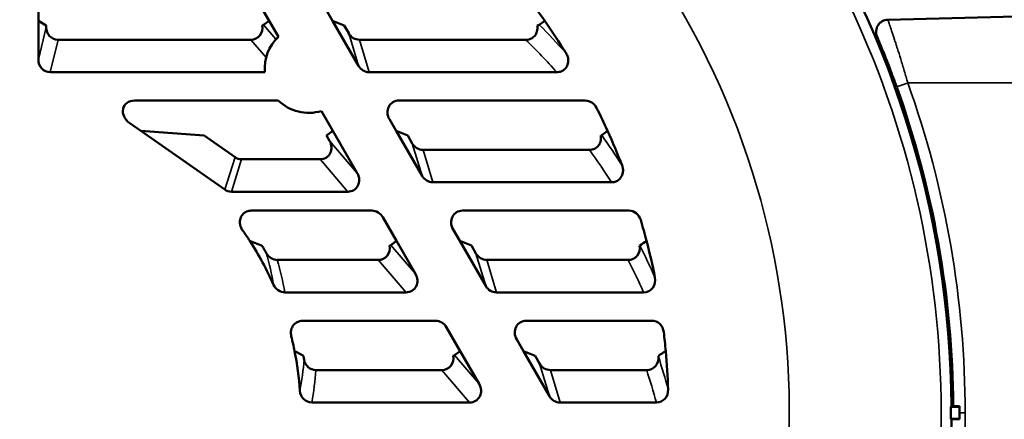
# Model space of a CAD drawing. Header units: inches. Extents: x 1 to 237, y 4 to 150.
# Tile 64 of 166: x 58.5 to 63.35, y 116.15 to 118.12. Entities that reach past the tile are written whole.
import ezdxf

# ---------------------------------------------------------------- set-up
doc = ezdxf.new("R2010")
doc.units = ezdxf.units.IN
doc.header["$LTSCALE"] = 7
doc.header["$MEASUREMENT"] = 0
for name, color, linetype, lineweight in [('Dimension (ANSI)', 7, 'Continuous', 25), ('Visible (ANSI)', 7, 'Continuous', 50), ('Visible Narrow (ANSI)', 7, 'Continuous', 35)]:
    doc.layers.add(name, color=color, linetype=linetype, lineweight=lineweight)
doc.styles.add('Dimension Text', font='tahoma.ttf')
doc.dimstyles.new('Dual Dimension', dxfattribs={"dimscale": 7, "dimtxt": 0.12, "dimasz": 0.098425, "dimexe": 0.125, "dimexo": 0.0625, "dimgap": 0.031496, "dimtad": 0, "dimtih": 1, "dimtoh": 1, "dimrnd": 1e-08, "dimzin": 4, "dimdsep": 46, "dimtxsty": 'Dimension Text', "dimcen": 0.09, "dimdle": 0.393701, "dimclrd": 256, "dimclre": 256, "dimclrt": 256, "dimadec": 0, "dimazin": 1, "dimtfac": 1, "dimtofl": 0, "dimtmove": 0, "dimatfit": 3, "dimfxl": 1, "dimtolj": 1, "dimtzin": 4, "dimlwd": -1, "dimlwe": -1, "dimarcsym": 0})

# ---------------------------------------------------------------- blocks, each defined once
blk = doc.blocks.new('*D9')
at = {"layer": 'Defpoints', "color": 0, "transparency": 16777216}
for p in [(66.3071, 137.1022), (66.3071, 126.7502), (31.7642, 110.5335)]:
    blk.add_point(p, dxfattribs=at)
at = {"layer": 'Dimension (ANSI)', "transparency": 16777216}
for p, q in [((31.7642, 110.971), (31.7642, 137.9772)), ((66.3071, 127.1877), (66.3071, 137.9772)), ((32.4532, 137.1022), (45.1175, 137.1022)), ((65.6181, 137.1022), (52.9538, 137.1022))]:
    blk.add_line(p, q, dxfattribs=at)
for points in [[(32.4532, 137.217), (32.4532, 136.9874), (31.7642, 137.1022)], [(65.6181, 137.217), (65.6181, 136.9874), (66.3071, 137.1022)]]:
    blk.add_solid(points, dxfattribs=at)
at = {"layer": 'Dimension (ANSI)', "transparency": 16777216, "insert": (49.0356, 137.1022), "char_height": 0.84, "attachment_point": 5, "style": 'Dimension Text'}
blk.add_mtext('\\A1;{\\H3.0x;(}\\S34.54^ 877.4 mm;{\\H3.0x;)}', dxfattribs=at)

msp = doc.modelspace()

# ---------------------------------------------------------------- linework, layer by layer
at = {"layer": 'Visible (ANSI)'}
for p, q in [((59.7273, 118.1142), (59.6596, 118.2314)), ((58.5881, 118.2015), (58.5881, 118.1142)), ((60.006, 118.1715), (60.0391, 118.1142)), ((58.6266, 118.0911), (58.5881, 118.1142)), ((58.5881, 118.1142), (58.5881, 117.9221)), ((59.7273, 118.1142), (59.6997, 118.0937)), ((59.7728, 118.0354), (59.7273, 118.1142)), ((60.0968, 118.0911), (60.0391, 118.1142)), ((60.0391, 118.1142), (60.1672, 117.8922)), ((61.0864, 118.1142), (61.0599, 118.0943)), ((62.78, 118.1195), (63.6878, 118.1433)), ((58.6266, 118.0911), (58.6266, 118.0823)), ((60.0968, 118.0911), (60.1192, 118.0524)), ((58.685, 118.0203), (59.637, 118.0203)), ((60.1726, 118.0203), (60.9942, 118.0203)), ((58.6465, 117.8602), (59.7054, 117.8602)), ((60.2206, 117.8602), (61.1465, 117.8602)), ((59.7715, 117.7202), (59.0626, 117.7202)), ((61.2867, 117.7202), (60.3672, 117.7202)), ((62.8622, 117.6459), (62.8622, 117.674)), ((60.0414, 117.5702), (59.9847, 117.6683)), ((60.3201, 117.6275), (60.3532, 117.5702)), ((59.0389, 117.6084), (59.0935, 117.5702)), ((59.4056, 117.5471), (59.0935, 117.5702)), ((59.0935, 117.5702), (59.5081, 117.2799)), ((59.4056, 117.5471), (59.5585, 117.44)), ((60.0414, 117.5702), (60.0103, 117.5471)), ((60.0249, 117.5216), (60.0103, 117.5471)), ((60.1619, 117.3615), (60.0414, 117.5702)), ((60.4109, 117.5471), (60.3532, 117.5702)), ((60.3532, 117.5702), (60.4813, 117.3482)), ((60.4109, 117.5471), (60.4333, 117.5084)), ((59.5909, 117.4298), (59.9779, 117.4298)), ((60.4867, 117.4763), (61.3073, 117.4763)), ((60.5347, 117.3162), (61.4163, 117.3162)), ((59.5404, 117.2697), (60.1149, 117.2697)), ((62.9803, 117.212), (62.9803, 117.2514)), ((60.2333, 117.1762), (59.6389, 117.1762)), ((60.3555, 117.0262), (60.2878, 117.1434)), ((61.5018, 117.1762), (60.6813, 117.1762)), ((60.6341, 117.0835), (60.6672, 117.0262)), ((60.3555, 117.0262), (60.3279, 117.0057)), ((60.4491, 116.864), (60.3555, 117.0262)), ((60.725, 117.0031), (60.6672, 117.0262)), ((60.6672, 117.0262), (60.7954, 116.8042)), ((60.725, 117.0031), (60.7474, 116.9644)), ((59.7672, 116.9323), (60.2652, 116.9323)), ((60.8008, 116.9323), (61.4986, 116.9323)), ((59.8042, 116.7722), (60.4021, 116.7722)), ((60.8488, 116.7722), (61.5746, 116.7722)), ((60.5474, 116.6322), (59.8918, 116.6322)), ((61.6146, 116.6322), (60.9954, 116.6322)), ((60.6695, 116.4822), (60.6018, 116.5994)), ((60.9482, 116.5395), (60.9813, 116.4822)), ((60.6695, 116.4822), (60.642, 116.4617)), ((60.7632, 116.32), (60.6695, 116.4822)), ((61.0391, 116.4591), (60.9813, 116.4822)), ((60.9813, 116.4822), (61.1094, 116.2602)), ((61.0391, 116.4591), (61.0614, 116.4204)), ((59.9578, 116.3883), (60.5793, 116.3883)), ((61.1149, 116.3883), (61.5898, 116.3883)), ((59.9375, 116.2282), (60.7162, 116.2282)), ((61.1629, 116.2282), (61.6374, 116.2282)), ((63.0907, 116.2072), (63.1336, 116.2072)), ((63.1336, 116.2093), (63.0938, 116.2093)), ((63.1336, 116.2093), (63.1336, 116.2072)), ((63.1336, 116.2072), (63.1336, 116.1472)), ((63.0907, 116.1472), (63.1336, 116.1472)), ((63.0938, 116.1451), (63.1336, 116.1451)), ((63.1336, 116.1472), (63.1336, 116.1451))]:
    msp.add_line(p, q, dxfattribs=at)
for centre, radius, start, end in [((58.3226, 116.1772), 4.7713, 0.3854, 34.9278), ((58.3226, 116.1772), 3.375, 35.0244, 37.6351), ((58.3226, 116.1772), 3.375, 31.7587, 35.0244), ((62.7816, 118.0595), 0.06, 91.5, 202.887), ((59.9226, 117.8772), 0.2179, 133.437, 184.4741), ((58.3226, 116.1772), 4.78, 0.3847, 19.6806), ((59.9226, 117.8772), 0.2179, 226.0898, 286.563), ((58.3226, 116.1772), 3.375, 24.3771, 26.5214), ((58.3226, 116.1772), 3.375, 21.2385, 24.3771), ((58.3226, 116.1772), 3.375, 14.5696, 16.4055), ((58.3226, 116.1772), 1.56, 32.9721, 35.3091), ((58.3226, 116.1772), 1.56, 23.9275, 32.9721), ((58.3226, 116.1772), 1.5985, 29.5208, 31.1111), ((58.3226, 116.1772), 3.375, 11.4294, 14.5696), ((58.3226, 116.1772), 1.56, 11.2747, 14.0145), ((58.3226, 116.1772), 3.375, 5.1849, 6.7961), ((58.3226, 116.1772), 1.56, 3.9985, 11.2747), ((58.3226, 116.1772), 1.5985, 9.479, 10.1589), ((58.3226, 116.1772), 3.3365, 4.7808, 4.8474), ((58.3226, 116.1772), 3.375, 1.9524, 5.1849), ((58.3226, 116.1772), 4.7681, 359.6395, 0.3605), ((58.3226, 116.1772), 4.7713, 325.0722, 359.6146)]:
    msp.add_arc(centre, radius, start, end, dxfattribs=at)
for centre, major_axis, ratio, start_param, end_param in [((58.6868, 118.0842), (0.015, 0.0623), 0.936533, 1.822036, 3.363019), ((59.6306, 118.0842), (-0.0432, 0.0506), 0.901928, 2.484745, 4.164495), ((59.6254, 118.0902), (0.0749, 0.0045), 0.089142, 5.802645, 6.147341), ((60.9809, 118.0903), (0.0795, 0.0048), 0.079905, 5.735867, 6.162423), ((60.1704, 118.0842), (-0.0184, 0.0615), 0.934792, 1.818701, 2.868359), ((58.6483, 117.924), (0.015, 0.0623), 0.936533, 1.822036, 3.363019), ((60.2184, 117.924), (-0.0184, 0.0615), 0.934792, 1.818701, 2.868359), ((59.0752, 117.6563), (0.0633, -0.0377), 0.814866, 2.201914, 4.621977), ((60.3728, 117.6563), (-0.0393, 0.0529), 0.9107, 5.687919, 7.72694), ((61.2892, 117.6563), (-0.0207, 0.0608), 0.933633, 4.855915, 5.974838), ((61.297, 117.5463), (0.0714, 0.0039), 0.097982, 5.878081, 6.132298), ((59.9716, 117.4937), (-0.0432, 0.0506), 0.901928, 2.484745, 4.509191), ((60.4845, 117.5402), (-0.0184, 0.0615), 0.934792, 1.818701, 2.868359), ((59.5932, 117.4937), (0.0193, 0.0612), 0.934276, 2.855119, 3.428066), ((60.1085, 117.3335), (-0.0432, 0.0506), 0.901928, 2.484745, 4.509191), ((60.5325, 117.38), (-0.0184, 0.0615), 0.934792, 1.818701, 2.868359), ((59.5427, 117.3335), (0.0193, 0.0612), 0.934276, 2.855119, 3.428066), ((60.2364, 117.1123), (-0.0245, 0.0596), 0.93054, 4.8558, 5.917828), ((60.6869, 117.1123), (-0.0393, 0.0529), 0.9107, 5.687919, 7.72694), ((61.5029, 117.1123), (-0.0093, 0.0632), 0.938703, 4.862197, 6.146418), ((60.2588, 116.9962), (-0.0432, 0.0506), 0.901928, 2.484745, 4.164495), ((60.2536, 117.0022), (0.0749, 0.0045), 0.089142, 5.802645, 6.147341), ((61.4949, 116.9961), (-0.0291, 0.0578), 0.926273, 2.7053, 4.385493), ((59.7651, 116.9962), (-0.0176, 0.0618), 0.934758, 1.824857, 2.88173), ((60.7986, 116.9962), (-0.0184, 0.0615), 0.934792, 1.818701, 2.868359), ((60.3957, 116.836), (-0.0432, 0.0506), 0.901928, 2.484745, 4.509191), ((61.5713, 116.836), (-0.0263, 0.059), 0.92916, 2.749286, 4.47682), ((59.8029, 116.8361), (-0.0111, 0.0631), 0.937565, 1.829719, 2.97806), ((60.8466, 116.836), (-0.0184, 0.0615), 0.934792, 1.818701, 2.868359), ((60.5504, 116.5683), (-0.0245, 0.0596), 0.93054, 4.8558, 5.917828), ((61.001, 116.5683), (-0.0393, 0.0529), 0.9107, 5.687919, 7.72694), ((61.6144, 116.5683), (0.0015, 0.0638), 0.939819, 4.863766, 6.305542), ((60.5729, 116.4522), (-0.0432, 0.0506), 0.901928, 2.484745, 4.164495), ((60.5677, 116.4582), (0.0749, 0.0045), 0.089142, 5.802645, 6.147341), ((59.9584, 116.4522), (0.0051, 0.0637), 0.939023, 1.831639, 3.216866), ((61.1126, 116.4522), (-0.0184, 0.0615), 0.934792, 1.818701, 2.868359), ((61.5873, 116.4521), (-0.0197, 0.0611), 0.934175, 2.848603, 4.467973), ((60.7098, 116.292), (-0.0432, 0.0506), 0.901928, 2.484745, 4.509191), ((59.9388, 116.2921), (0.011, 0.0631), 0.937704, 1.82904, 3.304007), ((61.6354, 116.292), (-0.0169, 0.0618), 0.935787, 2.891698, 4.464903), ((61.1606, 116.292), (-0.0184, 0.0615), 0.934792, 1.818701, 2.868359)]:
    msp.add_ellipse(centre, major_axis=major_axis, ratio=ratio, start_param=start_param, end_param=end_param, dxfattribs=at)
for points, knots in [([(60.9942, 118.0203), (60.9992, 118.0203), (61.0041, 118.0209), (61.0142, 118.0234), (61.0192, 118.0254), (61.0297, 118.0317), (61.0348, 118.0362), (61.0433, 118.0472), (61.0465, 118.0536), (61.0498, 118.0655), (61.0505, 118.0707), (61.0507, 118.081), (61.0501, 118.0861), (61.049, 118.0911)], [0, 0, 0, 0, 0.0378146, 0.0378146, 0.0789776, 0.0789776, 0.1308121, 0.1308121, 0.1850776, 0.1850776, 0.2248913, 0.2248913, 0.2638764, 0.2638764, 0.2638764, 0.2638764]), ([(62.8234, 117.787), (62.8176, 117.803), (62.8119, 117.8189), (62.8061, 117.8345), (62.8003, 117.8502), (62.7945, 117.8657), (62.7889, 117.8804), (62.7888, 117.8805), (62.7887, 117.8807), (62.7887, 117.8809), (62.7831, 117.8954), (62.7777, 117.9094), (62.7725, 117.9228), (62.7724, 117.9229), (62.7723, 117.9231), (62.7723, 117.9233), (62.7697, 117.9299), (62.7672, 117.9363), (62.7647, 117.9424), (62.7646, 117.9426), (62.7646, 117.9428), (62.7645, 117.943), (62.7621, 117.9491), (62.7597, 117.955), (62.7575, 117.9606), (62.7574, 117.9608), (62.7573, 117.961), (62.7572, 117.9611), (62.755, 117.9667), (62.7528, 117.9721), (62.7507, 117.9772), (62.7507, 117.9774), (62.7506, 117.9775), (62.7505, 117.9777), (62.7485, 117.9828), (62.7465, 117.9877), (62.7446, 117.9922), (62.7446, 117.9923), (62.7445, 117.9925), (62.7444, 117.9926), (62.7407, 118.0018), (62.7374, 118.0096), (62.7347, 118.0161), (62.7347, 118.0161), (62.7347, 118.0162), (62.7346, 118.0163), (62.7333, 118.0195), (62.7321, 118.0223), (62.7311, 118.0248), (62.73, 118.0273), (62.7292, 118.0294), (62.7285, 118.0311), (62.727, 118.0344), (62.7263, 118.0362), (62.7263, 118.0362)], [0, 0, 0, 0, 0.00129108, 0.00129108, 0.00129108, 0.00258318, 0.00258318, 0.00258318, 0.00259718, 0.00259718, 0.00259718, 0.00387736, 0.00387736, 0.00387736, 0.00389577, 0.00389577, 0.00389577, 0.00452535, 0.00452535, 0.00452535, 0.00454506, 0.00454506, 0.00454506, 0.00517408, 0.00517408, 0.00517408, 0.00519436, 0.00519436, 0.00519436, 0.00582358, 0.00582358, 0.00582358, 0.00584365, 0.00584365, 0.00584365, 0.00647389, 0.00647389, 0.00647389, 0.00649295, 0.00649295, 0.00649295, 0.00777665, 0.00777665, 0.00777665, 0.00779154, 0.00779154, 0.00779154, 0.00842912, 0.00842912, 0.00842912, 0.00908201, 0.00908201, 0.00908201, 0.01038871, 0.01038871, 0.01038871, 0.01038871]), ([(61.1923, 117.9536), (61.1958, 117.9479), (61.1985, 117.9417), (61.2023, 117.9282), (61.2032, 117.9209), (61.2024, 117.9062), (61.2006, 117.899), (61.1945, 117.8857), (61.1903, 117.8798), (61.18, 117.8703), (61.1742, 117.8666), (61.1611, 117.8615), (61.1538, 117.8602), (61.1465, 117.8602)], [-0.3259255, -0.3259255, -0.3259255, -0.3259255, -0.2750812, -0.2750812, -0.2192131, -0.2192131, -0.1629628, -0.1629628, -0.1077728, -0.1077728, -0.0559763, -0.0559763, 0, 0, 0, 0]), ([(61.3073, 117.4763), (61.312, 117.4763), (61.3168, 117.4769), (61.3264, 117.4793), (61.3312, 117.4812), (61.3418, 117.4873), (61.3471, 117.492), (61.3561, 117.5033), (61.3594, 117.51), (61.3629, 117.522), (61.3637, 117.5271), (61.3641, 117.5372), (61.3637, 117.5422), (61.3628, 117.5471)], [0, 0, 0, 0, 0.0361877, 0.0361877, 0.0753903, 0.0753903, 0.1294467, 0.1294467, 0.185585, 0.185585, 0.2248961, 0.2248961, 0.2627423, 0.2627423, 0.2627423, 0.2627423]), ([(61.4684, 117.3998), (61.4705, 117.3942), (61.472, 117.3884), (61.4734, 117.3761), (61.4732, 117.3697), (61.4706, 117.3559), (61.468, 117.3489), (61.4601, 117.3362), (61.4551, 117.3308), (61.4441, 117.323), (61.4386, 117.3203), (61.4274, 117.317), (61.4219, 117.3162), (61.4163, 117.3162)], [-0.2965617, -0.2965617, -0.2965617, -0.2965617, -0.2513763, -0.2513763, -0.2024168, -0.2024168, -0.145209, -0.145209, -0.0891566, -0.0891566, -0.0426066, -0.0426066, 0, 0, 0, 0]), ([(59.5956, 117.0788), (59.5918, 117.0843), (59.5886, 117.0903), (59.5837, 117.1042), (59.5824, 117.1122), (59.5826, 117.1276), (59.5841, 117.135), (59.5897, 117.1487), (59.5937, 117.1548), (59.6036, 117.1648), (59.6093, 117.1686), (59.6193, 117.173), (59.6233, 117.1742), (59.6312, 117.1758), (59.635, 117.1762), (59.6389, 117.1762)], [-0.3374016, -0.3374016, -0.3374016, -0.3374016, -0.2862493, -0.2862493, -0.2253834, -0.2253834, -0.1687008, -0.1687008, -0.1130052, -0.1130052, -0.0612738, -0.0612738, -0.029487, -0.029487, 0, 0, 0, 0]), ([(61.555, 117.0031), (61.5553, 117.0032), (61.5555, 117.0033), (61.556, 117.0036), (61.5562, 117.0037), (61.5564, 117.0038)], [-0.03655992, -0.03655992, -0.03655992, -0.03655992, -0.01827991, -0.01827991, 0, 0, 0, 0]), ([(59.8362, 116.5549), (59.8349, 116.5601), (59.8342, 116.5654), (59.8341, 116.5764), (59.8347, 116.5821), (59.8381, 116.5951), (59.8413, 116.6022), (59.8502, 116.6146), (59.8558, 116.6198), (59.8668, 116.6266), (59.8718, 116.6288), (59.8818, 116.6315), (59.8868, 116.6322), (59.8918, 116.6322)], [-0.2794628, -0.2794628, -0.2794628, -0.2794628, -0.2391086, -0.2391086, -0.1955689, -0.1955689, -0.1368948, -0.1368948, -0.079279, -0.079279, -0.0380044, -0.0380044, 0, 0, 0, 0])]:
    msp.add_open_spline(points, degree=3, knots=knots, dxfattribs=at)
for points in [[(61.3967, 117.5702), (61.387, 117.5631), (61.3773, 117.5561), (61.3676, 117.5491)], [(61.5891, 117.0262), (61.5782, 117.0187), (61.5673, 117.0113), (61.5564, 117.0038)], [(59.896, 116.4591), (59.8816, 116.4668), (59.8671, 116.4745), (59.8525, 116.4822)], [(61.6838, 116.4822), (61.6716, 116.4745), (61.6594, 116.4668), (61.6472, 116.4591)]]:
    msp.add_open_spline(points, degree=3, dxfattribs=at)
for points, weights in [([(59.6912, 117.0031), (59.6611, 117.0149), (59.6314, 117.0262)], [1.00001264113, 1.00007921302, 1.00001321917]), ([(63.0938, 116.2093), (63.0922, 116.2082), (63.0907, 116.2072)], [1.00000067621, 1.00000117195, 1.00000160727]), ([(63.0907, 116.1472), (63.0922, 116.1461), (63.0938, 116.1451)], [1.0000016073, 1.00000117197, 1.00000067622])]:
    msp.add_rational_spline(points, weights, degree=2, dxfattribs=at)
at = {"layer": 'Visible Narrow (ANSI)'}
for p, q in [((58.5881, 117.9221), (58.6266, 118.0823)), ((59.6997, 118.0937), (59.7605, 118.0227)), ((58.685, 118.0203), (58.6465, 117.8602)), ((59.7119, 117.9327), (59.637, 118.0203)), ((60.1672, 117.8922), (60.1192, 118.0524)), ((60.1726, 118.0203), (60.2206, 117.8602)), ((63.6878, 117.8072), (62.8783, 117.8072)), ((60.0249, 117.5216), (60.1619, 117.3615)), ((60.4813, 117.3482), (60.4333, 117.5084)), ((59.5081, 117.2799), (59.5585, 117.44)), ((59.5909, 117.4298), (59.5404, 117.2697)), ((60.1149, 117.2697), (59.9779, 117.4298)), ((60.4867, 117.4763), (60.5347, 117.3162)), ((60.3279, 117.0057), (60.4491, 116.864)), ((60.7954, 116.8042), (60.7474, 116.9644)), ((60.4021, 116.7722), (60.2652, 116.9323)), ((60.8008, 116.9323), (60.8488, 116.7722)), ((60.642, 116.4617), (60.7632, 116.32)), ((61.1094, 116.2602), (61.0614, 116.4204)), ((60.7162, 116.2282), (60.5793, 116.3883)), ((61.1149, 116.3883), (61.1629, 116.2282)), ((63.1336, 116.1772), (63.161, 116.1772))]:
    msp.add_line(p, q, dxfattribs=at)
for radius, start, end in [(3.971, 330, 39.2967), (4.72, 334.2758, 25.8249)]:
    msp.add_arc((58.3226, 116.1772), radius, start, end, dxfattribs=at)
for centre, major_axis, ratio, start_param, end_param in [((59.0001, 115.9149), (2.1574, -2.696), 0.866397, 1.635147, 1.691177), ((58.3226, 115.168), (0, 3.9637), 0.970681, 5.459064, 5.515624), ((62.8799, 117.8072), (-0.0565, -0.0202), 0.008818, 4.737039, 6.283185), ((31.2387, 95.9482), (30.1157, 21.6195), 0.32372, 6.266277, 6.281281), ((58.3226, 115.2014), (0, 3.8249), 0.970681, 5.298228, 5.349367), ((56.6516, 114.4618), (4.8186, 2.7047), 0.827783, 6.204814, 6.242938), ((58.6639, 116.6329), (-0.2464, 1.2737), 0.847019, 4.687534, 4.810067), ((58.6882, 116.584), (-0.2609, 1.3169), 0.842911, 4.688312, 4.810839), ((58.3226, 115.2347), (0, 3.6861), 0.970681, 5.142625, 5.190982), ((58.7157, 116.5272), (0.1611, 1.4018), 0.840856, 4.63657, 4.747065), ((58.1793, 115.2802), (1.3586, 3.4396), 0.983314, 5.360645, 5.406928), ((58.7289, 116.473), (0.1554, 1.4556), 0.841312, 4.633589, 4.743932), ((58.3226, 115.2681), (0, 3.5473), 0.970681, 4.986451, 5.033678)]:
    msp.add_ellipse(centre, major_axis=major_axis, ratio=ratio, start_param=start_param, end_param=end_param, dxfattribs=at)
for points, knots in [([(62.78, 118.1195), (62.78, 118.1195), (62.7807, 118.1174), (62.7821, 118.1132), (62.7821, 118.1132), (62.7822, 118.1131), (62.7822, 118.1131), (62.7829, 118.111), (62.7837, 118.1085), (62.7848, 118.1055), (62.7848, 118.1054), (62.7848, 118.1053), (62.7849, 118.1052), (62.7859, 118.1022), (62.7871, 118.0987), (62.7884, 118.0948), (62.7884, 118.0946), (62.7885, 118.0944), (62.7885, 118.0942), (62.7912, 118.0863), (62.7945, 118.0766), (62.7982, 118.0652), (62.7983, 118.0649), (62.7984, 118.0646), (62.7985, 118.0643), (62.8004, 118.0587), (62.8023, 118.0528), (62.8044, 118.0466), (62.8045, 118.0462), (62.8046, 118.0458), (62.8047, 118.0455), (62.8068, 118.0392), (62.8089, 118.0327), (62.8111, 118.0259), (62.8113, 118.0255), (62.8114, 118.025), (62.8115, 118.0246), (62.8138, 118.0178), (62.8161, 118.0106), (62.8185, 118.0031), (62.8186, 118.0027), (62.8188, 118.0023), (62.8189, 118.0018), (62.8213, 117.9943), (62.8238, 117.9865), (62.8264, 117.9785), (62.8265, 117.978), (62.8266, 117.9776), (62.8268, 117.9772), (62.832, 117.9606), (62.8375, 117.9432), (62.843, 117.9251), (62.8431, 117.9248), (62.8433, 117.9244), (62.8434, 117.9241), (62.849, 117.9058), (62.8548, 117.8866), (62.8606, 117.8672), (62.8607, 117.8671), (62.8607, 117.8669), (62.8608, 117.8667), (62.8666, 117.8471), (62.8725, 117.8273), (62.8783, 117.8072)], [0, 0, 0, 0, 0.00159128, 0.00159128, 0.00159128, 0.00161051, 0.00161051, 0.00161051, 0.00238691, 0.00238691, 0.00238691, 0.00241456, 0.00241456, 0.00241456, 0.00318255, 0.00318255, 0.00318255, 0.00321739, 0.00321739, 0.00321739, 0.00477383, 0.00477383, 0.00477383, 0.00481755, 0.00481755, 0.00481755, 0.00556946, 0.00556946, 0.00556946, 0.00561491, 0.00561491, 0.00561491, 0.0063651, 0.0063651, 0.0063651, 0.00641038, 0.00641038, 0.00641038, 0.00716074, 0.00716074, 0.00716074, 0.00720408, 0.00720408, 0.00720408, 0.00795638, 0.00795638, 0.00795638, 0.00799611, 0.00799611, 0.00799611, 0.00954765, 0.00954765, 0.00954765, 0.00957677, 0.00957677, 0.00957677, 0.01113893, 0.01113893, 0.01113893, 0.01115389, 0.01115389, 0.01115389, 0.0127302, 0.0127302, 0.0127302, 0.0127302]), ([(62.8783, 117.8072), (62.9716, 117.5463), (63.0425, 117.2773), (63.1372, 116.7313), (63.161, 116.4542), (63.161, 116.1772)], [5.9396936, 5.9396936, 5.9396936, 5.9396936, 6.1114395, 6.1114395, 6.2831853, 6.2831853, 6.2831853, 6.2831853]), ([(63.161, 116.1772), (63.161, 115.9001), (63.1372, 115.623), (63.0425, 115.077), (62.9716, 114.8081), (62.8783, 114.5472)], [0, 0, 0, 0, 0.1717458, 0.1717458, 0.3434917, 0.3434917, 0.3434917, 0.3434917])]:
    msp.add_open_spline(points, degree=3, knots=knots, dxfattribs=at)

# ---------------------------------------------------------------- dimensions: what is measured, and where the dimension line sits
at = {"layer": 'Dimension (ANSI)'}
dim = msp.add_linear_dim(base=(66.3071, 137.1022), p1=(31.7642, 110.5335), p2=(66.3071, 126.7502), text='{\\H3.0x;(}\\S<>^ 877.4 mm;{\\H3.0x;)}', dimstyle='Dual Dimension', override={"dimgap": 0.031496, "dimtih": 0, "dimtoh": 0, "dimdec": 2, "dimpost": '\\X', "dimtol": 0, "dimlim": 0, "dimtp": 0, "dimtm": 0, "dimtdec": 2, "dimatfit": 1}, dxfattribs=at)
dim.commit()
dim.dimension.update_dxf_attribs({"geometry": '*D9', "text_midpoint": (49.0356, 137.1022), "dimtype": 160})

doc.saveas('drawing.dxf')
